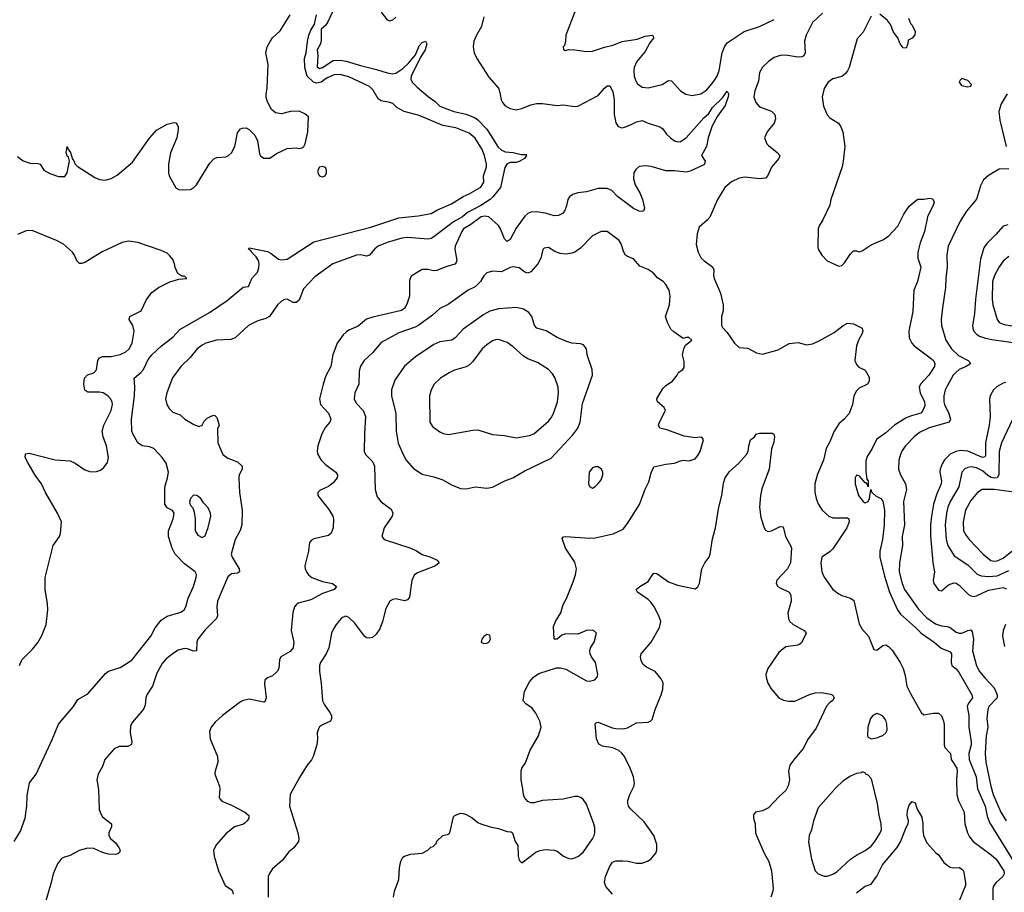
# Model space of a CAD drawing. Header units: inches. Extents: x 1954678 to 2060271, y 904822 to 1016299.
# Tile 93 of 256: x 2020685 to 2027399, y 910723 to 916676. Entities that reach past the tile are written whole.
import ezdxf

# ---------------------------------------------------------------- set-up
doc = ezdxf.new("R2010")
doc.units = ezdxf.units.IN
doc.header["$MEASUREMENT"] = 0
doc.layers.add('C0921', color=7, linetype='Continuous')

msp = doc.modelspace()

# ---------------------------------------------------------------- linework, layer by layer
at = {"layer": 'C0921', "color": 5}
for points, elevation in [([(2022848.1, 916791.9), (2022784.2, 916655.8), (2022770, 916635.6), (2022742, 916610), (2022740.2, 916530), (2022733.5, 916506.5), (2022714.4, 916470), (2022717.3, 916430), (2022713.8, 916353.8), (2022730, 916342), (2022750, 916350.2), (2022822.8, 916397.2), (2022870, 916400.1), (2022912.4, 916392.4), (2023010, 916362.6), (2023117.1, 916337.1), (2023190, 916312.3), (2023230, 916306.8), (2023250, 916310.9), (2023297.6, 916342.4), (2023338.8, 916381.2), (2023383.8, 916436.2), (2023410, 916496.5), (2023430, 916520.3), (2023451.3, 916530), (2023461.6, 916510), (2023451.1, 916470), (2023419, 916421), (2023353.6, 916290), (2023353.1, 916270), (2023362.4, 916250), (2023395.6, 916215.6), (2023470, 916151.7), (2023517.9, 916117.9), (2023550, 916086.4), (2023645.5, 916050), (2023730, 916032.3), (2023790, 916006.4), (2023810, 915992.7), (2023870.5, 915930), (2023947.1, 915807.1), (2023967.1, 915787.1), (2023995.1, 915775.1), (2024050, 915769.6), (2024103.5, 915756.5), (2024136.5, 915756.5), (2024142, 915750), (2024126.4, 915730), (2024091.5, 915708.5), (2024070, 915701.7), (2024030, 915700.7), (2024006.9, 915690), (2023993.3, 915666.7), (2023962.6, 915530), (2023914.4, 915470), (2023892.8, 915450), (2023830, 915409.3), (2023739.7, 915360.3), (2023703.6, 915330), (2023643.7, 915296.3), (2023510, 915194), (2023490, 915182.3), (2023470, 915177.8), (2023330, 915191), (2023290, 915186.1), (2023190, 915155.5), (2023130.1, 915129.9), (2023107.1, 915112.9), (2023070, 915069.8), (2023050, 915063.5), (2023010, 915070.9), (2022981, 915070), (2022820.7, 915010), (2022698.7, 914921.3), (2022658.5, 914881.5), (2022621, 914839), (2022590, 914762.7), (2022570, 914746.6), (2022550, 914746), (2022510, 914769.4), (2022490, 914766), (2022470, 914755.1), (2022443.1, 914730), (2022388.7, 914651.3), (2022363.1, 914636.9), (2022310, 914622.4), (2022246, 914590), (2022155.4, 914504.6), (2022125.1, 914494.9), (2022026.8, 914490), (2021953.4, 914470), (2021930, 914455.8), (2021894.9, 914430), (2021848.7, 914371.3), (2021784, 914310), (2021726.9, 914233.1), (2021688.6, 914131.4), (2021680.4, 914090), (2021688.2, 914050), (2021703.7, 914023.7), (2021730, 913998.8), (2021779.8, 913979.8), (2021810.7, 913950.7), (2021873.7, 913913.7), (2021910, 913901), (2021929.1, 913910.9), (2021943.2, 913936.8), (2021962.7, 913957.3), (2021990, 913971.3), (2022010, 913978), (2022015.3, 913975.3), (2022030, 913962), (2022044.7, 913910), (2022034.8, 913885.2), (2022037.3, 913790), (2022070.3, 913710.3), (2022104.1, 913684.1), (2022170, 913659), (2022201.3, 913630), (2022202.8, 913610), (2022182.9, 913570), (2022178.5, 913550), (2022183.6, 913450), (2022201.6, 913330), (2022198.9, 913230), (2022187.7, 913192.3), (2022154.2, 913130), (2022128.1, 913030), (2022133.7, 913010), (2022182.2, 912930), (2022184.2, 912910), (2022170, 912901.2), (2022130, 912896.8), (2022105.5, 912874.5), (2022035.2, 912710), (2022028.4, 912670), (2022033.8, 912610), (2022027.9, 912592.1), (2021950, 912514.6), (2021900.9, 912450), (2021892.1, 912430), (2021890.1, 912369.9), (2021870, 912368.7), (2021830, 912384.9), (2021810, 912386.2), (2021765.9, 912374.1), (2021740.2, 912359.8), (2021685, 912315), (2021656.5, 912283.5), (2021620.8, 912219.2), (2021590, 912129.7), (2021552.3, 912070), (2021544.9, 912050), (2021540.5, 911999.5), (2021530, 911972.3), (2021455.5, 911884.5), (2021440.7, 911859.3), (2021437.7, 911810), (2021450.3, 911750), (2021448.3, 911731.7), (2021421.7, 911718.3), (2021362.5, 911717.5), (2021330, 911700.9), (2021264.9, 911630), (2021250, 911582), (2021221, 911530), (2021210.7, 911490), (2021223.5, 911423.5), (2021227.1, 911287.1), (2021237.7, 911257.7), (2021250, 911239.1), (2021310.4, 911190), (2021312.2, 911170), (2021292.7, 911130), (2021292.7, 911110), (2021304.4, 911090), (2021339.7, 911059.7), (2021361.7, 911030), (2021370.3, 911010), (2021365.3, 910994.7), (2021354, 910986), (2021338, 910982), (2021290, 910982.7), (2021250, 910994.3), (2021190, 911021.4), (2021150, 911024.2), (2021091.3, 911008.7), (2021030, 910974), (2020990, 910963.7), (2020970, 910953.2), (2020942.8, 910917.2), (2020913.4, 910850), (2020900.4, 910790), (2020858.9, 910650)], 480), ([(2020647.3, 911070), (2020690, 911140.5), (2020723.7, 911230), (2020734.4, 911310), (2020735.8, 911384.2), (2020751.5, 911470), (2020796.9, 911530), (2020909.2, 911770), (2020949.3, 911870.7), (2021051.4, 911990), (2021080.9, 912039.1), (2021150, 912078.1), (2021270, 912216), (2021290, 912231.3), (2021370, 912256.1), (2021450, 912305.8), (2021578.9, 912470), (2021610, 912527), (2021650, 912578.9), (2021690, 912607.4), (2021784.9, 912635.1), (2021806.6, 912650), (2021818.7, 912670), (2021834, 912730), (2021869.7, 912810), (2021889.6, 912870), (2021891.5, 912891.5), (2021881.2, 912910), (2021810, 912964.8), (2021744.5, 913030), (2021724.8, 913070), (2021699.7, 913150), (2021699.2, 913190), (2021731.3, 913270), (2021739.5, 913310), (2021727.7, 913327.7), (2021690, 913345.1), (2021675.1, 913370), (2021674.2, 913485.8), (2021693, 913550), (2021698.9, 913590), (2021683.1, 913650), (2021657.2, 913690), (2021599.1, 913750), (2021570, 913761.7), (2021520.2, 913770), (2021491.1, 913790), (2021455.9, 913850), (2021450, 913870), (2021447.1, 913950), (2021469, 914110), (2021471.5, 914171.4), (2021466.7, 914230), (2021511.7, 914268.3), (2021529.4, 914290), (2021562, 914358), (2021585.8, 914390), (2021651.4, 914450), (2021728.6, 914510), (2021776.8, 914563.2), (2021980.5, 914679.5), (2022099.2, 914760.8), (2022210, 914850.2), (2022244.7, 914855.3), (2022268.5, 914910), (2022306.5, 914953.5), (2022315.8, 914984.2), (2022317.3, 915010), (2022312.8, 915032.8), (2022298.8, 915058.8), (2022266.3, 915090), (2022261, 915101), (2022245.1, 915110), (2022250, 915119.3), (2022374.9, 915094.9), (2022400.9, 915080.9), (2022450, 915042.6), (2022470, 915037.6), (2022510, 915043.1), (2022690, 915161.1), (2023079.3, 915260.7), (2023270, 915324.3), (2023402, 915338), (2023490, 915352.7), (2023530, 915375.5), (2023630, 915419.3), (2023709.2, 915470), (2023750, 915488.2), (2023830, 915534.4), (2023850, 915566.8), (2023848, 915610), (2023869.1, 915670.9), (2023869, 915691), (2023854.9, 915750), (2023838, 915790), (2023790, 915866.9), (2023750, 915901), (2023658.6, 915938.6), (2023570, 915954.7), (2023410, 916023.1), (2023307.4, 916050), (2023257.4, 916077.4), (2023230, 916103.7), (2023210, 916111.5), (2023150, 916121.6), (2023130, 916135.6), (2023095, 916195), (2023070, 916219.7), (2022930, 916285.8), (2022870, 916302.1), (2022830, 916300.1), (2022781.4, 916278.6), (2022739.8, 916250), (2022710, 916243.5), (2022687.6, 916250), (2022646.2, 916290), (2022629.9, 916349.9), (2022628.3, 916410), (2022639.2, 916450), (2022647.8, 916527.8), (2022657.8, 916570), (2022670, 916605), (2022694.9, 916645.1), (2022709.6, 916710)], 480), ([(2020670, 915741.6), (2020710, 915712.4), (2020756, 915696), (2020810, 915694.9), (2020826, 915690), (2020850, 915648.5), (2020890, 915625.7), (2020950, 915606), (2020993.8, 915606.2), (2021009.5, 915630.5), (2021025.6, 915710), (2021018.4, 915738.4), (2021010, 915745.2), (2021002, 915770), (2021010, 915811.3), (2021013.7, 915793.7), (2021032.4, 915770), (2021044.5, 915724.5), (2021050, 915721), (2021063, 915690), (2021076.7, 915676.7), (2021198.3, 915598.3), (2021230, 915585.5), (2021270, 915581.6), (2021310, 915592.4), (2021350, 915614.4), (2021455.4, 915704.6), (2021570, 915867.3), (2021617.6, 915922.4), (2021690, 915964), (2021735.3, 915975.3), (2021750, 915971.3), (2021759.8, 915959.8), (2021766, 915946), (2021766.8, 915926.8), (2021755.8, 915870), (2021713.3, 915766.7), (2021700.4, 915690), (2021700.3, 915630), (2021704.9, 915610), (2021749, 915529), (2021770, 915517.1), (2021794.2, 915514.2), (2021850, 915518), (2021871.3, 915528.7), (2021891.1, 915548.9), (2021982.7, 915697.3), (2022010, 915727.3), (2022030, 915735.5), (2022090, 915740.4), (2022110, 915750.4), (2022130, 915768.2), (2022152.8, 915810), (2022170, 915904.7), (2022190, 915931), (2022203.2, 915936.8), (2022230, 915938.8), (2022250, 915926.8), (2022287.9, 915887.9), (2022307.3, 915850), (2022321.4, 915761.4), (2022327.3, 915747.3), (2022350, 915731.3), (2022390, 915731), (2022437, 915763), (2022510, 915796.3), (2022570, 915801), (2022590, 915796), (2022610, 915801), (2022622, 915810), (2022631.9, 915828.1), (2022649.6, 915910), (2022653.7, 916013.7), (2022630, 916033.6), (2022590, 916051.1), (2022532, 916050), (2022470, 916034), (2022430, 916039.5), (2022402, 916062), (2022375.4, 916115.4), (2022366.3, 916146.3), (2022365.9, 916165.9), (2022373.1, 916210), (2022379.7, 916370), (2022363.5, 916450), (2022373.1, 916490), (2022392.4, 916527.6), (2022410, 916552.4), (2022460.8, 916599.2), (2022530, 916708.9)], 520), ([(2023150, 916727.3), (2023190, 916674.8), (2023210, 916667.3), (2023230, 916674), (2023250, 916694)], 520), ([(2024470, 916729), (2024408, 916570), (2024406.8, 916530), (2024399.8, 916500.2), (2024392, 916490), (2024392.7, 916472.7), (2024404.7, 916464.7), (2024428.7, 916471.3), (2024469.4, 916470.6), (2024550, 916458.9), (2024590, 916461.1), (2024671.9, 916488.1), (2024730, 916501.3), (2024793.7, 916526.3), (2024896, 916544), (2024950, 916562.3), (2024998, 916570), (2025004, 916564), (2025006, 916550), (2024982.3, 916517.7), (2024950, 916459.7), (2024894, 916390), (2024876.1, 916350), (2024872.4, 916327.6), (2024875.2, 916290), (2024883, 916263), (2024898.3, 916238.3), (2024930, 916214.9), (2024970, 916210.2), (2025066.7, 916233.3), (2025110, 916260.5), (2025130, 916259.1), (2025190, 916190.4), (2025227.5, 916167.5), (2025270, 916159.6), (2025330, 916169), (2025370, 916197.4), (2025414.5, 916250), (2025441, 916290), (2025454.7, 916330), (2025474.8, 916450), (2025489.8, 916490.2), (2025510, 916518.9), (2025624.1, 916595.9), (2025730, 916630.2), (2025830, 916676)], 540), ([(2026159.2, 916720.8), (2026090, 916657.4), (2026046.7, 916570), (2026036.9, 916530), (2026040.3, 916450), (2026031.6, 916428.4), (2026017.4, 916422.6), (2025990, 916421.1), (2025910, 916434.5), (2025870, 916430.9), (2025830, 916416.9), (2025790, 916391.5), (2025750, 916352.8), (2025730, 916315.1), (2025722.8, 916257.2), (2025697.4, 916190), (2025690.4, 916149.6), (2025704.2, 916110), (2025730, 916080.3), (2025811.9, 916051.9), (2025834, 916030), (2025838.5, 915998.5), (2025830.4, 915970), (2025782, 915910), (2025764, 915870), (2025779.1, 915830), (2025790, 915817.3), (2025850.6, 915770), (2025868, 915750), (2025862.4, 915730), (2025810.3, 915670), (2025787.1, 915612.9), (2025770, 915595.1), (2025730, 915589.5), (2025630, 915601.1), (2025590, 915594.2), (2025538.4, 915570), (2025492.2, 915530), (2025442.6, 915450), (2025390, 915329), (2025372.5, 915307.5), (2025319.1, 915260.9), (2025304.1, 915215.9), (2025296.8, 915143.2), (2025310.4, 915090), (2025332.7, 915050), (2025352.4, 915030), (2025408.2, 914990), (2025418.4, 914970), (2025415.3, 914930), (2025420.3, 914910), (2025463.8, 914810), (2025482, 914730), (2025482.8, 914690), (2025471, 914650), (2025471.3, 914590), (2025476.9, 914576.9), (2025510, 914541), (2025558, 914470), (2025590, 914440.7), (2025650, 914434.8), (2025710, 914402.8), (2025750, 914394.8), (2025855.9, 914424.1), (2025932.1, 914467.9), (2025992.8, 914472.8), (2026050, 914458), (2026090, 914464.2), (2026136, 914484), (2026238.4, 914541.6), (2026299.3, 914590), (2026330, 914605.5), (2026370, 914602), (2026430.5, 914570.5), (2026433.4, 914550), (2026427.7, 914530), (2026406.3, 914493.7), (2026390.4, 914450), (2026379.5, 914350), (2026390, 914322.8), (2026406.6, 914306.6), (2026450, 914286), (2026476.7, 914236.7), (2026478.4, 914210), (2026464.9, 914190), (2026410, 914161.6), (2026390, 914143.7), (2026373.1, 914110), (2026362.6, 914050), (2026341.6, 913990), (2026307.7, 913950), (2026270, 913918.4), (2026236.7, 913863.3), (2026210, 913797), (2026184.6, 913750), (2026166.5, 913670), (2026125.5, 913574.5), (2026107.7, 913510), (2026107.5, 913452.5), (2026116.1, 913410), (2026130, 913373.4), (2026155.8, 913330), (2026202.4, 913290), (2026230, 913278), (2026330, 913277.6), (2026339.3, 913270), (2026342, 913250), (2026324.7, 913210), (2026230, 913066), (2026212.4, 913047.6), (2026155.3, 913010), (2026147.4, 912970), (2026155.3, 912910), (2026170, 912874), (2026230.4, 912790), (2026270, 912759.5), (2026290, 912748.9), (2026350, 912730.3), (2026373, 912713), (2026410, 912554.8), (2026430, 912517.3), (2026472.7, 912470), (2026510, 912378.8), (2026530, 912374.8), (2026570, 912407.7), (2026590, 912410.4), (2026610, 912400.5), (2026634.7, 912374.7), (2026688.2, 912290), (2026708, 912250), (2026722, 912202), (2026734.7, 912130), (2026758.4, 912078.4), (2026830.8, 911950), (2026850, 911934), (2026914.5, 911945.5), (2026950, 911945.3), (2026970, 911928), (2026984.5, 911890), (2026987.8, 911867.8), (2026988, 911728), (2026994.2, 911710), (2027030.7, 911670.7), (2027036.8, 911630), (2027075, 911570), (2027078.4, 911550), (2027071.8, 911491.8), (2027075, 911390), (2027086.6, 911346.6), (2027124.9, 911270), (2027130.2, 911190), (2027147.9, 911130), (2027162, 911102), (2027187.4, 911070), (2027310, 910978.9), (2027342.4, 910950), (2027394.8, 910870), (2027398.6, 910850), (2027388.4, 910830), (2027342.7, 910790), (2027326.8, 910770), (2027319.4, 910750), (2027319.4, 910670)], 540), ([(2026745.5, 916685.5), (2026758.8, 916650), (2026770, 916638.8), (2026790, 916596), (2026788.2, 916571.8), (2026770, 916549.2), (2026743.5, 916536.5), (2026741, 916510), (2026730, 916482), (2026710, 916484), (2026689.5, 916510), (2026672.7, 916552.7), (2026643.7, 916590), (2026622, 916642), (2026601.3, 916670), (2026550, 916714.2)], 560), ([(2023850, 916696), (2023834.3, 916630), (2023798.9, 916570), (2023781.3, 916530), (2023777.1, 916490), (2023783, 916450), (2023801.3, 916410), (2023883.7, 916283.7), (2023949.2, 916209.2), (2023959.6, 916179.6), (2023968, 916128), (2023976.4, 916110), (2023994, 916090), (2024030, 916070.4), (2024070, 916061.3), (2024110, 916070.4), (2024170, 916095.8), (2024210, 916104.9), (2024250, 916104.9), (2024350, 916090.4), (2024390, 916095.8), (2024470, 916084.4), (2024490, 916086.7), (2024630, 916158), (2024671.6, 916208.4), (2024690, 916223.7), (2024710, 916224.4), (2024730, 916186.8), (2024739, 916130), (2024739.7, 916030), (2024751.1, 915971.1), (2024766.2, 915946.2), (2024790, 915938.3), (2024810, 915942.8), (2024850, 915957.5), (2024890, 915979.8), (2024930, 915987.5), (2024970.5, 915970), (2025050, 915946), (2025070.9, 915930.9), (2025095.2, 915895.2), (2025123.1, 915870), (2025150.2, 915850.2), (2025170, 915842.6), (2025190, 915843.8), (2025230, 915870.9), (2025350, 916007.3), (2025383.6, 916036.4), (2025410, 916075.9), (2025476.9, 916143.1), (2025510, 916187.3), (2025518.7, 916170), (2025515.8, 916150), (2025495, 916090), (2025443.3, 916016.7), (2025407.8, 915952.2), (2025379, 915870), (2025369.1, 915810), (2025334, 915750), (2025359.1, 915710), (2025354.9, 915690), (2025350, 915686), (2025257.3, 915642.7), (2025230, 915635.7), (2025150, 915644.6), (2025090, 915644.3), (2024990, 915673.3), (2024950, 915679.8), (2024910, 915674.5), (2024885.7, 915654.3), (2024873.7, 915630), (2024870.3, 915590), (2024882.6, 915550), (2024914.2, 915494.2), (2024931.6, 915450), (2024946, 915390), (2024938, 915370), (2024930, 915366.6), (2024910, 915369.6), (2024870, 915388.2), (2024760.9, 915470), (2024723.5, 915510), (2024690, 915525.3), (2024630, 915524.2), (2024550, 915500.9), (2024490, 915494.7), (2024457.2, 915482.8), (2024433.5, 915466.5), (2024423.6, 915450), (2024414.2, 915405.8), (2024399, 915370), (2024385.4, 915354.6), (2024359.3, 915340.7), (2024330, 915337.7), (2024270, 915355.4), (2024210, 915365.7), (2024170, 915363.1), (2024150, 915353.7), (2024130, 915336), (2024070, 915253.8), (2024030, 915175.6), (2024010, 915161.7), (2023990, 915181), (2023964.7, 915250), (2023950.8, 915270.8), (2023883.5, 915330), (2023855.7, 915335.7), (2023832.3, 915330), (2023762.3, 915277.7), (2023711.9, 915250), (2023699, 915230), (2023655, 915130), (2023652.8, 915110), (2023666.1, 915033.9), (2023661.5, 915018.5), (2023652.3, 915007.7), (2023590, 914989.8), (2023530, 914965.7), (2023510, 914963.4), (2023467.7, 914972.3), (2023430, 914971.8), (2023354.1, 914925.9), (2023342.7, 914897.2), (2023342.5, 914790), (2023324.9, 914735.1), (2023310, 914706.4), (2023287.6, 914692.4), (2023092.8, 914647.2), (2023050, 914632.1), (2022994.3, 914585.7), (2022930, 914558.8), (2022912.7, 914547.3), (2022890, 914525.4), (2022851.1, 914470), (2022821.4, 914390), (2022806.9, 914310), (2022773.8, 914246.2), (2022754, 914190), (2022730.2, 914090), (2022737.4, 914050), (2022791.1, 913991.1), (2022806.9, 913950), (2022799.5, 913930), (2022770, 913896.3), (2022746.4, 913850), (2022717.8, 913770), (2022713.2, 913730), (2022717.2, 913710), (2022741.8, 913670), (2022770, 913642.4), (2022840.3, 913590), (2022852.2, 913570), (2022850.4, 913550), (2022823.6, 913516.4), (2022790, 913492), (2022734.4, 913465.6), (2022718, 913450), (2022718, 913430), (2022794.1, 913334.1), (2022821.3, 913290), (2022825.7, 913270), (2022823.7, 913210), (2022810, 913172.7), (2022790, 913157), (2022690, 913134), (2022674.6, 913125.4), (2022660.7, 913110), (2022654.9, 913050), (2022630.3, 912950), (2022632, 912930), (2022640.3, 912910), (2022654, 912890), (2022676.4, 912870), (2022750, 912843.9), (2022818.4, 912830), (2022846.4, 912810), (2022830.4, 912790), (2022750, 912761.2), (2022670, 912718), (2022585.1, 912694.9), (2022572.5, 912687.5), (2022558.4, 912670), (2022547.7, 912632.3), (2022536, 912510), (2022553.6, 912430), (2022549.1, 912390), (2022530, 912366.4), (2022466.7, 912330), (2022456.9, 912310), (2022452.7, 912250), (2022442, 912230), (2022410, 912200.5), (2022374, 912186), (2022356.3, 912170), (2022354.2, 912145.8), (2022367, 912050), (2022356.7, 912023.3), (2022350, 912019.3), (2022250, 912040.4), (2022210, 912032.1), (2022190, 912021.5), (2022068.5, 911930), (2022017.2, 911882.8), (2021990.3, 911849.7), (2021980.5, 911819.5), (2021985.2, 911770), (2022034.2, 911650), (2022036.9, 911610), (2022018.4, 911550), (2022016.4, 911530), (2022047.3, 911447.3), (2022050.4, 911430), (2022046.4, 911370), (2022050, 911361), (2022064.4, 911344.4), (2022130, 911318.6), (2022220.7, 911270), (2022248, 911248), (2022248.2, 911230), (2022237.1, 911210), (2022222.6, 911197.4), (2022211, 911189), (2022150, 911169.8), (2022090, 911123.1), (2022026.5, 911050), (2022007.4, 911010), (2022010.3, 910970.3), (2022040.4, 910870), (2022086.8, 910770), (2022124.4, 910744.4), (2022136.3, 910730), (2022140.4, 910710)], 520), ([(2026490, 916700.7), (2026437.1, 916590), (2026394.4, 916545.6), (2026341.7, 916350), (2026330, 916326.6), (2026314.2, 916305.8), (2026290, 916288), (2026230, 916272.1), (2026197.4, 916250), (2026170, 916207), (2026157.8, 916150), (2026166.7, 916086.7), (2026190, 916027.7), (2026210, 916006.4), (2026267.3, 915970), (2026284.7, 915944.7), (2026297.1, 915910), (2026312, 915810), (2026301.1, 915710), (2026292.5, 915672.5), (2026214.9, 915450), (2026208.2, 915410), (2026160.4, 915310), (2026136.4, 915270), (2026130.4, 915250), (2026126.4, 915130), (2026130.5, 915110), (2026154, 915070), (2026190, 915030.8), (2026270, 914994), (2026290, 914999.1), (2026310, 915018), (2026350, 915079.1), (2026370, 915098), (2026390, 915099.1), (2026410, 915092.7), (2026430, 915098.4), (2026490, 915140.4), (2026570, 915173.7), (2026610, 915199.5), (2026671.8, 915268.2), (2026714, 915350), (2026750, 915403.8), (2026790, 915438), (2026810, 915450.8), (2026850, 915450.8), (2026890, 915457.3), (2026910, 915454.8), (2026918.8, 915438.8), (2026920.5, 915430), (2026914, 915410), (2026875.8, 915330), (2026855.2, 915230), (2026825.7, 915154.3), (2026810.2, 915090.2), (2026810.2, 915050), (2026830, 914988), (2026807, 914890), (2026782.3, 914830), (2026775.2, 914684.8), (2026747, 914550), (2026750, 914506), (2026768.4, 914470), (2026784.4, 914450), (2026894, 914370), (2026915.2, 914350), (2026926, 914330), (2026923.1, 914310), (2026883.2, 914250), (2026827.2, 914190), (2026817.4, 914170), (2026824, 914130), (2026855.2, 914070), (2026857.7, 914042.2), (2026843.1, 914010), (2026829, 913991), (2026765.4, 913974.6), (2026730, 913960.4), (2026650.8, 913909.2), (2026590, 913856.8), (2026527.7, 913812.3), (2026498, 913750), (2026463.9, 913696.1), (2026454.1, 913665.9), (2026454.3, 913594.3), (2026462.4, 913542.4), (2026471, 913529), (2026470.6, 913489.4), (2026465.6, 913505.6), (2026456.6, 913516.6), (2026450, 913517), (2026417, 913557), (2026410, 913563.6), (2026390.9, 913569.1), (2026382.6, 913550), (2026380.9, 913510), (2026404, 913430), (2026435.5, 913390), (2026450, 913381.1), (2026471.5, 913390), (2026479.7, 913410), (2026489.4, 913470.6), (2026494.3, 913454.3), (2026503.7, 913443.7), (2026525.9, 913425.9), (2026556.4, 913410), (2026571.5, 913391.5), (2026582.7, 913330), (2026580.6, 913230), (2026568, 913130), (2026550.4, 913050), (2026550.4, 913010.4), (2026580.7, 912880.7), (2026614.9, 912770), (2026669.7, 912649.7), (2026690, 912621.6), (2026794, 912530), (2026831.3, 912490), (2026921.5, 912430), (2026967.8, 912387.8), (2027030, 912363.7), (2027039.6, 912350), (2027035.3, 912290), (2027041.6, 912270), (2027070, 912247), (2027090, 912219.5), (2027178.2, 912070), (2027181.6, 912050), (2027152.2, 912010), (2027144.6, 911990), (2027156.6, 911930), (2027157.4, 911850), (2027172.4, 911750), (2027171.7, 911730), (2027156.8, 911670), (2027158.2, 911630), (2027206.9, 911510), (2027215.3, 911430), (2027267.9, 911310), (2027281.7, 911241.7), (2027298.4, 911198.4), (2027453.2, 910950)], 560), ([(2027417.6, 916170), (2027377.2, 916102.8), (2027362, 916050), (2027368.5, 915990), (2027412.2, 915810)], 580), ([(2027430, 915658.9), (2027363.2, 915656.8), (2027290, 915613.7), (2027257.1, 915582.9), (2027237.4, 915542.6), (2027209.4, 915450.6), (2027140.2, 915370), (2027097.6, 915302.4), (2027016.3, 915130), (2027006.6, 915070), (2027009.3, 914990), (2026999.4, 914910), (2026997.6, 914850), (2026976.6, 914710), (2026968.5, 914630), (2026970.2, 914590), (2027000.5, 914490), (2027037.9, 914430), (2027085.9, 914385.9), (2027152.7, 914350), (2027171.5, 914330), (2027139.5, 914310), (2027092, 914290), (2027067.5, 914270), (2027050.8, 914250), (2026995, 914150), (2026986.4, 914110), (2026987.2, 914070), (2026990.8, 914050), (2027019.8, 913990), (2027032.9, 913950), (2027022.2, 913930), (2026887.3, 913892.7), (2026820.7, 913859.3), (2026783.5, 913830), (2026724.9, 913770), (2026702.1, 913737.9), (2026690.2, 913710), (2026680.2, 913670), (2026677.8, 913610), (2026690.1, 913570), (2026724.4, 913510), (2026731.3, 913471.3), (2026710.8, 913390), (2026718.5, 913230), (2026703, 913150), (2026703.5, 913090), (2026683.9, 912970), (2026682.4, 912910), (2026702.6, 912830), (2026719.1, 912790), (2026813.7, 912653.7), (2026870, 912594.8), (2026930, 912554), (2026970, 912540.7), (2027010, 912536.6), (2027030, 912528.6), (2027070, 912498.9), (2027090, 912491.8), (2027110, 912490.2), (2027150, 912510.1), (2027170, 912514.2), (2027179.6, 912499.6), (2027188.4, 912450), (2027181.3, 912370), (2027208.4, 912268.4), (2027230.1, 912230.1), (2027265.4, 912185.4), (2027330, 912118), (2027350.6, 912070), (2027348.9, 912050), (2027292.4, 911990), (2027287.3, 911970), (2027279.4, 911910), (2027287.3, 911850), (2027276.1, 911790), (2027267.5, 911670), (2027273.1, 911610), (2027307, 911447), (2027323.2, 911390), (2027374.7, 911270), (2027411.9, 911211.9)], 580), ([(2020685.1, 912270), (2020699.7, 912310), (2020775.1, 912384.9), (2020811.1, 912430), (2020839.6, 912480.4), (2020866.9, 912550), (2020876.3, 912650), (2020875.1, 912690), (2020858, 912790), (2020858.9, 912870), (2020914.5, 913090), (2020956, 913150), (2020963.7, 913170), (2020969.5, 913250), (2020943, 913310), (2020860.4, 913450), (2020834.7, 913510), (2020789.8, 913569.8), (2020743, 913650), (2020722.9, 913690), (2020724.8, 913715.2), (2020750, 913718.4), (2020926.7, 913673.3), (2021030, 913665.7), (2021064, 913650), (2021130, 913606), (2021170, 913590.4), (2021210, 913593), (2021236.3, 913603.7), (2021258.9, 913621.1), (2021284.2, 913655.8), (2021291.5, 913690), (2021278.3, 913770), (2021255.1, 913830), (2021248.8, 913870), (2021259.3, 913910), (2021309.8, 914010), (2021318, 914050), (2021316, 914070), (2021305.4, 914090), (2021285.4, 914110), (2021255.1, 914130), (2021230, 914136), (2021150, 914135.8), (2021130, 914149.7), (2021122, 914190), (2021126.5, 914230), (2021147.1, 914252.9), (2021190, 914266.8), (2021210, 914288.1), (2021217.7, 914350), (2021229.9, 914370.1), (2021250, 914377.3), (2021310, 914378.8), (2021370, 914391.6), (2021409.7, 914410), (2021430.7, 914430), (2021451.8, 914470), (2021465.6, 914550), (2021456, 914590), (2021432.8, 914630), (2021435.4, 914650), (2021512.5, 914690), (2021550, 914766), (2021586.3, 914813.7), (2021631.6, 914848.4), (2021710, 914888.5), (2021770, 914904.7), (2021826, 914910), (2021810, 914926), (2021790, 914926), (2021764.5, 914944.5), (2021745.4, 914985.4), (2021742, 915010), (2021730, 915039.5), (2021710, 915066), (2021690, 915082), (2021650, 915101.1), (2021490, 915155.8), (2021430, 915164.7), (2021383.4, 915156.6), (2021247, 915093), (2021130, 915019.5), (2021110, 915012.3), (2021092.7, 915012.7), (2021076, 915030), (2021059.5, 915070), (2021044.5, 915090), (2020983.9, 915143.9), (2020937, 915170), (2020770, 915237.7), (2020730, 915236.4), (2020670, 915209.6)], 520), ([(2023234.5, 910690), (2023240.9, 910730), (2023269.4, 910810), (2023274, 910890), (2023284.4, 910935.6), (2023298, 910962), (2023310, 910970.8), (2023350, 910984), (2023430, 910990.7), (2023468.7, 911010), (2023489.4, 911030.6), (2023504, 911036), (2023524, 911056), (2023530, 911071.3), (2023570, 911111.3), (2023610, 911118.8), (2023619.3, 911130), (2023642.5, 911237.5), (2023652.1, 911247.9), (2023690, 911263), (2023710, 911262), (2023730, 911253.4), (2023770.4, 911230.4), (2023810, 911198.8), (2023830, 911190.8), (2023894, 911170), (2023950, 911159.1), (2024010, 911138), (2024035.9, 911135.9), (2024044.7, 911130), (2024064, 911070), (2024082.5, 911042.5), (2024083, 910970), (2024090, 910942), (2024110, 910924.7), (2024203.8, 910996.2), (2024231.4, 911008.6), (2024270, 911014.4), (2024330, 911010.4), (2024350, 911003), (2024394, 910970), (2024430, 910954), (2024450, 910952.2), (2024470, 910957.6), (2024494.5, 910970), (2024530, 911000.4), (2024591.7, 911088.3), (2024602, 911110), (2024606.6, 911130), (2024606.3, 911166.3), (2024600.5, 911190), (2024550, 911325.2), (2024530, 911354.5), (2024511, 911371), (2024490, 911377.6), (2024470, 911376.9), (2024390, 911358), (2024250, 911349.3), (2024190, 911333.2), (2024170, 911332.7), (2024150, 911342.7), (2024127, 911370), (2024119.5, 911390), (2024117, 911430), (2024105.1, 911490), (2024105.1, 911550), (2024109.6, 911570), (2024133, 911607), (2024166.9, 911693.1), (2024223, 911790), (2024240.5, 911850), (2024231.3, 911890), (2024205.5, 911945.5), (2024179, 911979), (2024136, 912010), (2024118, 912030), (2024126.8, 912093.2), (2024161, 912159), (2024189.2, 912190), (2024223.9, 912216.1), (2024346, 912254), (2024373.5, 912253.5), (2024410, 912244.4), (2024550, 912166.7), (2024570, 912164.2), (2024606.2, 912173.8), (2024622, 912190), (2024627.3, 912210), (2024611.3, 912290), (2024584.5, 912330), (2024574.5, 912350), (2024572.5, 912367.5), (2024577.2, 912390), (2024602.7, 912430), (2024619, 912490), (2024605.6, 912505.6), (2024590, 912512), (2024550, 912509.4), (2024490, 912484.5), (2024410, 912487.3), (2024381.7, 912478.3), (2024350, 912449), (2024329, 912450), (2024324.1, 912535.9), (2024338, 912570), (2024375.6, 912630), (2024390, 912686), (2024413.1, 912726.9), (2024459.1, 912840.9), (2024474.8, 912890), (2024481.7, 912930), (2024470, 912975.1), (2024406.6, 913070), (2024383.2, 913136.8), (2024392.7, 913147.3), (2024409.7, 913150.4), (2024570, 913138.5), (2024610, 913141.8), (2024731, 913169), (2024798.9, 913201.1), (2024830, 913238.4), (2024910.7, 913369.3), (2024950, 913474), (2024976.1, 913523.9), (2024990, 913584.7), (2025010, 913624.7), (2025090, 913642.8), (2025150, 913650.6), (2025190, 913667.3), (2025210, 913670.5), (2025250, 913666), (2025290, 913679.3), (2025310, 913702), (2025325.6, 913730), (2025348.7, 913808.7), (2025342, 913822), (2025330, 913828.7), (2025290, 913823.7), (2025214.8, 913834.8), (2025098.6, 913878.6), (2025049.3, 913890), (2025040.9, 913910), (2025047, 913930), (2025089, 914010), (2025079, 914030), (2025033.2, 914070), (2025029.2, 914090), (2025070, 914161), (2025090, 914181), (2025135.3, 914210), (2025168.9, 914251.1), (2025178, 914270), (2025206, 914290), (2025216.4, 914303.6), (2025216.4, 914343.6), (2025205.2, 914390), (2025214, 914430), (2025225.2, 914454.8), (2025268, 914490), (2025248.4, 914508.4), (2025230, 914508.7), (2025210, 914502), (2025145.4, 914545.4), (2025124.5, 914564.5), (2025101.2, 914610), (2025089.3, 914650), (2025117, 914730), (2025120.7, 914790), (2025113.3, 914830), (2025091.6, 914870), (2025071.8, 914890), (2025034.9, 914914.9), (2025003.6, 914950), (2024970, 914971.6), (2024914.2, 914994.2), (2024870, 915045.2), (2024830, 915059.5), (2024816, 915070), (2024804.5, 915090), (2024787.3, 915147.3), (2024772.7, 915170), (2024691.1, 915231.1), (2024650, 915231.6), (2024590, 915201.6), (2024510, 915116.3), (2024470, 915089.6), (2024450, 915082.4), (2024410, 915077.4), (2024370, 915081.1), (2024333.5, 915093.5), (2024290, 915122), (2024262.4, 915117.6), (2024252.8, 915107.2), (2024239.6, 915050), (2024219.1, 915010), (2024170, 914955.4), (2024150, 914947.1), (2024130, 914954.5), (2024090, 914982), (2024050.2, 914989.8), (2024030, 914986), (2023970, 914955.8), (2023910, 914960.5), (2023870, 914949.6), (2023850, 914929.6), (2023827.7, 914890), (2023790, 914853.1), (2023742.6, 914830), (2023606.6, 914733.4), (2023550, 914705.6), (2023499, 914661), (2023407.2, 914592.8), (2023381.6, 914578.4), (2023270, 914540.3), (2023150, 914472.8), (2023090, 914402.2), (2023033.7, 914350), (2023008.2, 914311.8), (2023001, 914279), (2022996.9, 914190), (2022970.3, 914130), (2022965.7, 914090), (2022979.6, 914059.6), (2023027.7, 914010), (2023043.2, 913970), (2023035.5, 913850), (2023034, 913730), (2023043.6, 913710), (2023090, 913662.6), (2023104.5, 913630), (2023110.2, 913470.2), (2023122, 913422), (2023150, 913386.4), (2023217.1, 913337.1), (2023230.3, 913310.3), (2023224.9, 913290), (2023170.4, 913210), (2023154, 913150), (2023170.5, 913130.5), (2023351.6, 913071.6), (2023390, 913053.6), (2023430, 913027.6), (2023488.9, 913008.9), (2023531, 912990), (2023546, 912970), (2023521, 912950), (2023398, 912902), (2023373.9, 912886.1), (2023358.9, 912850), (2023343, 912737), (2023330, 912717.6), (2023310, 912711.2), (2023250, 912724.7), (2023230, 912721.6), (2023210, 912709.5), (2023181.2, 912658.8), (2023158.2, 912570), (2023140, 912520), (2023116.1, 912483.9), (2023090, 912461.6), (2023070, 912456.2), (2023050, 912459.6), (2023037, 912470), (2022970, 912558.4), (2022930, 912597), (2022910, 912606.6), (2022890, 912600.7), (2022876.3, 912590), (2022843.1, 912550), (2022823.4, 912516.6), (2022812.4, 912490), (2022792.4, 912390), (2022774.4, 912350), (2022736.5, 912290), (2022730.3, 912270), (2022730.3, 912230), (2022741.7, 912150), (2022750.4, 912030.4), (2022763.1, 912003.1), (2022800.4, 911950), (2022810.4, 911930), (2022812.4, 911910), (2022804.9, 911890), (2022750, 911866.6), (2022730, 911851.5), (2022722, 911838), (2022714.3, 911810), (2022716.5, 911770), (2022712.3, 911730), (2022685.7, 911650), (2022674.1, 911625.9), (2022646, 911590), (2022593.8, 911506.2), (2022530.4, 911390), (2022524.2, 911310), (2022582.7, 911130), (2022588.7, 911091.3), (2022586, 911070), (2022554.3, 911025.7), (2022519.5, 911000.5), (2022477.4, 910942.6), (2022410, 910882.7), (2022390, 910857.2), (2022379.3, 910830), (2022380.5, 910690)], 540), ([(2027422.7, 915277.3), (2027390, 915266.9), (2027340.2, 915210), (2027279.1, 915150), (2027259.5, 915120.5), (2027237, 915043), (2027202.9, 914770), (2027196.6, 914670), (2027182.2, 914590), (2027183, 914570), (2027191, 914550), (2027210.1, 914530.1), (2027230, 914518), (2027270, 914503.6), (2027314.5, 914494.5), (2027510, 914466.1)], 620), ([(2027430, 915060.4), (2027392, 915028), (2027363.8, 914990), (2027331.9, 914930), (2027317.7, 914890), (2027315, 914770), (2027321.5, 914730), (2027350.9, 914630.9), (2027364.4, 914610), (2027397.2, 914597.2), (2027490, 914580.9)], 640), ([(2027410, 914200.5), (2027390, 914196.5), (2027350, 914173.2), (2027325.2, 914150), (2027304.4, 914115.6), (2027298.3, 914090), (2027301.3, 913970), (2027295.4, 913910), (2027270.5, 913790), (2027270, 913702.9), (2027265.3, 913694.7), (2027250, 913689.9), (2027150, 913733.4), (2027103, 913737), (2027069.2, 913730.8), (2027030, 913712.8), (2026990, 913672.9), (2026974.1, 913645.9), (2026960.9, 913610), (2026958.7, 913590), (2026970.1, 913530), (2026968.2, 913510), (2026937.6, 913442.4), (2026916, 913370), (2026901.6, 913290), (2026896.3, 913230), (2026895.8, 913155.8), (2026912.1, 912972.1), (2026922.8, 912910), (2026914.7, 912850), (2026919.1, 912830), (2026950, 912784.9), (2026970, 912779.5), (2027018.2, 912821.8), (2027054.3, 912834.3), (2027070, 912831), (2027090, 912818), (2027155, 912755), (2027170, 912745.2), (2027190, 912741), (2027210, 912745.1), (2027290, 912783.9), (2027390, 912802.9), (2027414.4, 912794.4)], 620), ([(2027473.2, 913986.8), (2027380.5, 913790), (2027364.6, 913730), (2027361.5, 913570), (2027350.2, 913550), (2027330, 913548), (2027310, 913553.4), (2027286.7, 913566.7), (2027250, 913598.7), (2027210, 913618.2), (2027170, 913624.7), (2027150, 913621.7), (2027129.1, 913610.9), (2027110.1, 913589.9), (2027088.3, 913490), (2027028.9, 913390), (2027012.6, 913350), (2027003.5, 913310), (2026995.9, 913230), (2027002, 913130), (2027014, 913090), (2027057.6, 913017.6), (2027150, 912956.2), (2027213, 912893), (2027241.2, 912881.2), (2027290, 912876.9), (2027350, 912881.6), (2027430, 912918.3)], 640), ([(2024727.3, 910710), (2024682.7, 910762.7), (2024672.8, 910790), (2024678.5, 910830), (2024710, 910902), (2024728.3, 910930), (2024750, 910938.3), (2024797.7, 910937.7), (2024835.1, 910935.1), (2024890, 910921.3), (2024930, 910922), (2024965.3, 910934.7), (2024989.3, 910950), (2025022.9, 910990), (2025029.7, 911010.4), (2025029.7, 911050), (2025009.7, 911110), (2024943.7, 911203.7), (2024850, 911291.8), (2024837.4, 911310), (2024831.2, 911330), (2024832.6, 911350), (2024844.8, 911390), (2024874, 911450), (2024876.4, 911470), (2024869.8, 911510), (2024848.2, 911570), (2024808.9, 911650), (2024791.9, 911671.9), (2024770, 911689.8), (2024730, 911707.8), (2024659.7, 911719.7), (2024634.5, 911734.5), (2024618.7, 911770), (2024610, 911872), (2024619, 911881), (2024630, 911884), (2024724.8, 911844.8), (2024750, 911839.8), (2024801.1, 911838.9), (2024830, 911846.2), (2024890, 911878.5), (2024970, 911884.4), (2024987.8, 911892.2), (2024996.9, 911903.1), (2025017.4, 911970), (2025058.4, 912070), (2025069.4, 912110), (2025072.3, 912152.3), (2025058.6, 912178.6), (2025019, 912230), (2024958.3, 912258.3), (2024936.6, 912276.6), (2024922, 912302), (2024918, 912330), (2024923.7, 912350), (2024989.8, 912430.2), (2025047.6, 912530), (2025055.8, 912570), (2025043, 912610), (2025011.1, 912670), (2024990, 912699.6), (2024970, 912721.6), (2024897.2, 912770), (2024889.2, 912790), (2024912.7, 912810), (2024970, 912843.1), (2024999.5, 912890), (2025010, 912899.3), (2025030, 912897.6), (2025110, 912841.6), (2025170, 912817.6), (2025290, 912794), (2025310, 912806), (2025319.6, 912830), (2025337.4, 912930), (2025357.4, 912970), (2025385.7, 913010), (2025392.7, 913030), (2025410, 913134.8), (2025430.6, 913210), (2025453.3, 913350), (2025473.8, 913430), (2025484.8, 913515.2), (2025495.8, 913550), (2025525.4, 913594.6), (2025587.8, 913650), (2025642, 913710), (2025651.6, 913730), (2025656, 913770), (2025669.2, 913810), (2025695.3, 913830), (2025708.7, 913850), (2025730, 913856), (2025816.3, 913856.3), (2025827.5, 913847.5), (2025832.2, 913830), (2025826.9, 913793.1), (2025812.2, 913747.8), (2025794.4, 913610), (2025745.2, 913474.8), (2025735.3, 913430), (2025730.1, 913350), (2025738.9, 913278.9), (2025761.2, 913210), (2025770, 913194), (2025785.5, 913185.5), (2025811.6, 913188.4), (2025870, 913218), (2025890, 913216), (2025906, 913150), (2025943.4, 913083.4), (2025947.7, 913070), (2025940.4, 912970), (2025919.5, 912930), (2025847.1, 912852.9), (2025842.3, 912830), (2025855.3, 912810), (2025870, 912799.6), (2025930.8, 912770.8), (2025943.2, 912750), (2025944.9, 912710), (2025922, 912630), (2025926.7, 912590), (2025933.8, 912573.8), (2025958.8, 912550), (2026033.4, 912510), (2026047.7, 912490), (2026015.3, 912424.7), (2026005.1, 912414.9), (2025991.7, 912408.3), (2025910, 912396.9), (2025890, 912385.1), (2025861.8, 912358.2), (2025785.5, 912250), (2025772.7, 912210), (2025774.9, 912190), (2025786.4, 912150), (2025810.2, 912110.2), (2025860.5, 912050), (2025893.7, 912033.7), (2025930, 912026.5), (2025970, 912027.9), (2026070, 912071.8), (2026110, 912082.9), (2026150, 912087.1), (2026215.9, 912075.9), (2026228.6, 912068.6), (2026238, 912050), (2026228, 912030), (2026210, 912018.9), (2026186.6, 911993.4), (2026116.1, 911843.9), (2026057.5, 911762.5), (2026030, 911706), (2025970, 911637), (2025937.1, 911590), (2025926.7, 911550), (2025933.7, 911490), (2025925.7, 911450), (2025910, 911417), (2025863.8, 911376.2), (2025790, 911299.6), (2025750, 911279.5), (2025702, 911270), (2025687.9, 911252.1), (2025687.7, 911230), (2025699.3, 911190), (2025703.1, 911130), (2025708.5, 911110), (2025761.3, 910990), (2025794.3, 910934.3), (2025810.3, 910869.7), (2025823.7, 910750), (2025821.1, 910730), (2025806, 910690)], 520), ([(2027466.5, 913453.5), (2027329.6, 913470.4), (2027248.8, 913471.2), (2027216.1, 913450), (2027170, 913396.8), (2027134.6, 913330), (2027118.2, 913250), (2027121.5, 913190), (2027137.7, 913157.7), (2027158.8, 913130), (2027255.2, 913030), (2027307.3, 912987.3), (2027330, 912981.4), (2027350, 912983.4), (2027390, 913002.2), (2027450, 913050.9)], 660), ([(2027407, 912550), (2027391.8, 912510), (2027386.4, 912470), (2027400.8, 912400.8)], 620), ([(2026390, 910720.3), (2026450, 910765.3), (2026490, 910779.3), (2026530, 910833.1), (2026569.1, 910910), (2026667.5, 911030), (2026691.7, 911068.3), (2026730, 911166.4), (2026743.5, 911190), (2026745.4, 911210), (2026737.4, 911250), (2026739.7, 911280.3), (2026750, 911318), (2026770, 911342), (2026790, 911334), (2026804.9, 911290), (2026836, 911236), (2026844.2, 911190), (2026842.6, 911150), (2026847.6, 911110), (2026870, 911061), (2026932.3, 910992.3), (2026950, 910979.1), (2026987.3, 910927.3), (2027009.2, 910909.2), (2027030, 910894.9), (2027050, 910890.3), (2027090, 910891.5), (2027110, 910881.6), (2027119.5, 910870), (2027134.4, 910790), (2027133.7, 910770), (2027094, 910670)], 520)]:
    msp.add_lwpolyline(points, dxfattribs=dict(at, elevation=elevation))
for points, elevation in [([(2027110, 916274), (2027096.9, 916263.1), (2027091.3, 916250), (2027107.1, 916227.1), (2027150, 916218), (2027170, 916222), (2027174, 916234), (2027150, 916262)], 580), ([(2022750, 915674), (2022730, 915669), (2022717.3, 915650), (2022719.1, 915630), (2022730, 915611), (2022750, 915604), (2022769.3, 915610.7), (2022777.2, 915630), (2022777.2, 915650), (2022770, 915668)], 520), ([(2024072.5, 914712.5), (2023950, 914703.8), (2023890, 914687.6), (2023850, 914664.5), (2023710, 914563.8), (2023654.8, 914505.2), (2023631.4, 914488.6), (2023550, 914479), (2023510, 914460.8), (2023384.3, 914375.7), (2023310, 914313), (2023243.1, 914216.9), (2023220.3, 914150), (2023220.2, 914110), (2023250.2, 913990), (2023252.9, 913870), (2023267, 913787), (2023299, 913710), (2023321.5, 913670), (2023370, 913615.3), (2023430, 913575.6), (2023510, 913557), (2023570, 913536.5), (2023630, 913502.4), (2023690, 913478), (2023730, 913476.3), (2023790, 913488.4), (2023870, 913479.5), (2023910, 913486.4), (2023993.2, 913530), (2024048.5, 913551.6), (2024124.1, 913595.9), (2024310, 913684.9), (2024456.2, 913843.8), (2024489.9, 913890.1), (2024507, 913930), (2024523.3, 914056.7), (2024591.1, 914250), (2024589.7, 914290), (2024554, 914390), (2024549.3, 914430), (2024530, 914457.2), (2024510, 914465.2), (2024450.9, 914469.1), (2024410, 914482), (2024350, 914508.2), (2024274.1, 914554.1), (2024211, 914571), (2024196.3, 914590), (2024177.4, 914650), (2024157.3, 914677.3), (2024120, 914700)], 560), ([(2023950, 914494.3), (2023930, 914493), (2023910, 914485.1), (2023870, 914458.3), (2023838.9, 914430), (2023775.9, 914344.1), (2023750, 914318.9), (2023730, 914308.4), (2023650, 914285.4), (2023613.1, 914266.9), (2023554.9, 914230), (2023512, 914190), (2023491.8, 914150), (2023480.3, 914110), (2023482, 913930), (2023499.9, 913899.9), (2023550, 913864.9), (2023572.5, 913852.5), (2023610, 913846), (2023775.9, 913875.9), (2023810, 913877.1), (2023910, 913846), (2023990, 913839), (2024070, 913823.2), (2024110, 913829.3), (2024161.4, 913838.6), (2024190, 913851.3), (2024290, 913936.9), (2024310, 913959.6), (2024325.4, 913990), (2024352.2, 914070), (2024360.2, 914130), (2024356.8, 914170), (2024334.5, 914234.5), (2024318.9, 914258.9), (2024289.9, 914289.9), (2024216.9, 914336.9), (2024150, 914362), (2024119.5, 914379.5), (2024050, 914444.2), (2024010, 914474.7)], 580), ([(2024610, 913626.6), (2024590, 913618), (2024568, 913590), (2024562.8, 913510), (2024570, 913492), (2024590, 913481), (2024610, 913491.3), (2024630, 913511.3), (2024650, 913538), (2024662, 913570), (2024660.9, 913590), (2024652.3, 913610), (2024630, 913626)], 560), ([(2021870, 913431.6), (2021850.7, 913410), (2021844, 913384), (2021846.8, 913366.8), (2021865.4, 913345.4), (2021875.3, 913315.3), (2021881, 913270), (2021881, 913190), (2021899.8, 913159.8), (2021930, 913142.8), (2021950, 913156), (2021970, 913211.3), (2021987.6, 913290), (2021986, 913310), (2021970, 913346.6), (2021939.1, 913379.1), (2021920.9, 913410), (2021894, 913430)], 480), ([(2023870, 912482), (2023850, 912468.7), (2023836, 912450), (2023831.3, 912430), (2023850, 912420.7), (2023870, 912423), (2023884, 912430), (2023895.1, 912450), (2023890, 912478)], 560), ([(2026530, 911942), (2026502.8, 911930), (2026485.5, 911910), (2026467.3, 911850), (2026466.8, 911790), (2026470, 911782), (2026490, 911771.3), (2026530, 911777.3), (2026550, 911785.5), (2026570, 911793.4), (2026590, 911810.8), (2026599.6, 911830), (2026598, 911870), (2026590, 911897.2), (2026570, 911923.7), (2026550, 911937)], 540), ([(2026430, 911546), (2026422, 911538), (2026390, 911534), (2026350, 911516.2), (2026298.5, 911481.5), (2026250, 911436.9), (2026130, 911298.4), (2026096.9, 911210), (2026084.2, 911150), (2026068.9, 911110), (2026064.2, 911064.2), (2026083.1, 910950), (2026110, 910870.8), (2026130, 910848.5), (2026170, 910833.1), (2026190, 910832.8), (2026230, 910846.7), (2026256.4, 910863.6), (2026351.1, 910950), (2026390, 910977.6), (2026450, 911008.8), (2026490, 911038.9), (2026516.4, 911070), (2026550, 911124.2), (2026560.6, 911150), (2026559.4, 911190), (2026545.3, 911250), (2026533.8, 911330), (2026498.2, 911478.2), (2026490, 911499.3), (2026470, 911522.7), (2026455.3, 911530), (2026450, 911538)], 540)]:
    msp.add_lwpolyline(points, close=True, dxfattribs=dict(at, elevation=elevation))

doc.saveas('drawing.dxf')
